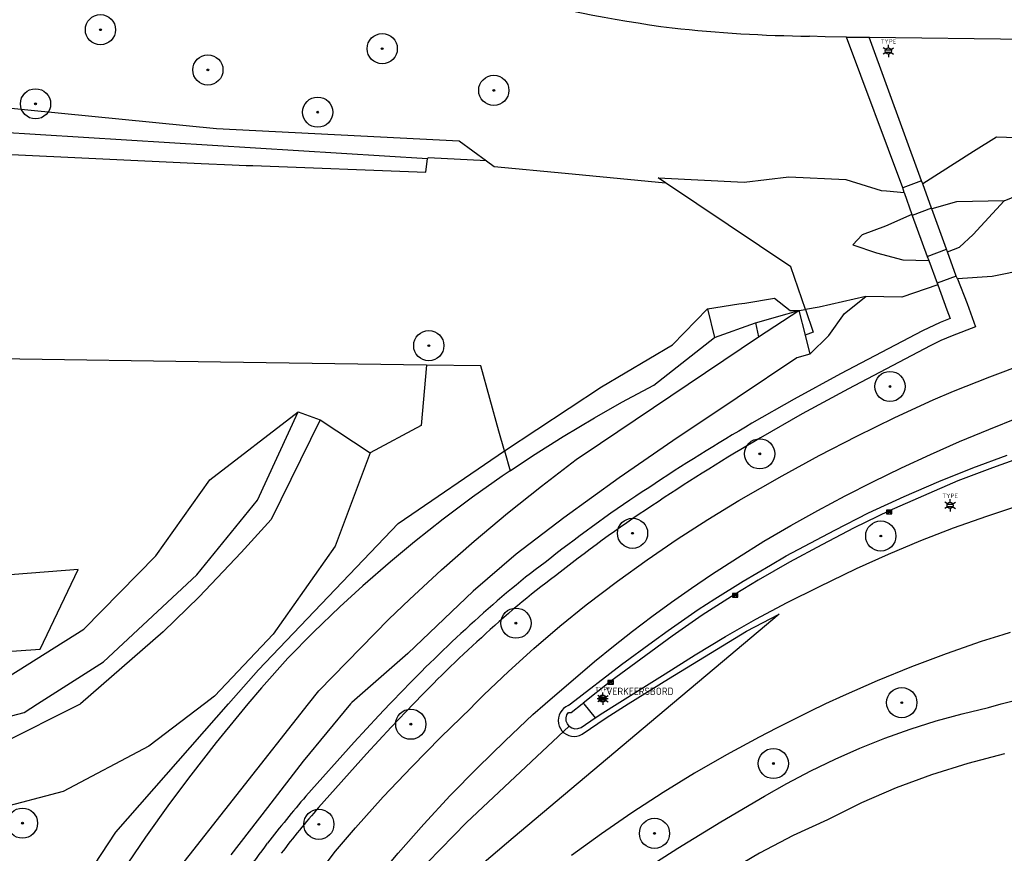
# Model space of a CAD drawing. Header units: metres. Extents: x 102000 to 105000, y 414600 to 420766.
# Tile 213 of 256: x 103238 to 103319, y 420588 to 420657. Entities that reach past the tile are written whole.
import ezdxf
from ezdxf.enums import TextEntityAlignment as Align

# ---------------------------------------------------------------- set-up
doc = ezdxf.new("R2010")
doc.units = ezdxf.units.M
doc.layers.get('0').update_dxf_attribs({"color": 8})
doc.styles.add('NLCS-ISO', font='NLCS-ISO.ttf')

msp = doc.modelspace()

# ---------------------------------------------------------------- hatches: boundary and pattern name
at = {"ltscale": 0.1}
h = msp.add_hatch(color=256, dxfattribs=at)
edge = h.paths.add_edge_path()
edge.add_arc((103244.657, 420655.804), 0.075, 0, 360)
h = msp.add_hatch(color=256, dxfattribs=at)
edge = h.paths.add_edge_path()
edge.add_arc((103267.979, 420654.237), 0.075, 0, 360)
h = msp.add_hatch(color=256, dxfattribs=at)
edge = h.paths.add_edge_path()
edge.add_arc((103253.549, 420652.479), 0.075, 0, 360)
h = msp.add_hatch(color=256, dxfattribs=at)
edge = h.paths.add_edge_path()
edge.add_arc((103277.213, 420650.786), 0.075, 0, 360)
h = msp.add_hatch(color=256, dxfattribs=at)
edge = h.paths.add_edge_path()
edge.add_arc((103239.286, 420649.674), 0.075, 0, 360)
h = msp.add_hatch(color=256, dxfattribs=at)
edge = h.paths.add_edge_path()
edge.add_arc((103262.637, 420648.982), 0.075, 0, 360)
h = msp.add_hatch(color=256, dxfattribs=at)
edge = h.paths.add_edge_path()
edge.add_arc((103271.833, 420629.656), 0.075, 0, 360)
h = msp.add_hatch(color=256, dxfattribs=at)
edge = h.paths.add_edge_path()
edge.add_arc((103310.004, 420626.278), 0.075, 0, 360)
h = msp.add_hatch(color=256, dxfattribs=at)
edge = h.paths.add_edge_path()
edge.add_arc((103299.224, 420620.703), 0.075, 0, 360)
h = msp.add_hatch(color=256, dxfattribs=at)
edge = h.paths.add_edge_path()
edge.add_arc((103288.697, 420614.129), 0.075, 0, 360)
h = msp.add_hatch(color=256, dxfattribs=at)
edge = h.paths.add_edge_path()
edge.add_arc((103309.242, 420613.9), 0.075, 0, 360)
h = msp.add_hatch(color=256, dxfattribs=at)
edge = h.paths.add_edge_path()
edge.add_arc((103279.046, 420606.686), 0.075, 0, 360)
h = msp.add_hatch(color=256, dxfattribs=at)
edge = h.paths.add_edge_path()
edge.add_arc((103310.978, 420600.108), 0.075, 0, 360)
h = msp.add_hatch(color=256, dxfattribs=at)
edge = h.paths.add_edge_path()
edge.add_arc((103310.978, 420600.108), 0.075, 0, 360)
h = msp.add_hatch(color=256, dxfattribs=at)
edge = h.paths.add_edge_path()
edge.add_arc((103270.342, 420598.323), 0.075, 0, 360)
h = msp.add_hatch(color=256, dxfattribs=at)
edge = h.paths.add_edge_path()
edge.add_arc((103300.354, 420595.07), 0.075, 0, 360)
h = msp.add_hatch(color=256, dxfattribs=at)
edge = h.paths.add_edge_path()
edge.add_arc((103238.202, 420590.134), 0.075, 0, 360)
h = msp.add_hatch(color=256, dxfattribs=at)
edge = h.paths.add_edge_path()
edge.add_arc((103262.735, 420590.039), 0.075, 0, 360)
h = msp.add_hatch(color=256, dxfattribs=at)
edge = h.paths.add_edge_path()
edge.add_arc((103290.513, 420589.287), 0.075, 0, 360)

# ---------------------------------------------------------------- linework, layer by layer
for p, q in [((103304.642, 420655.227), (103303.35, 420655.268)), ((103306.4, 420655.202), (103304.642, 420655.227)), ((103306.4, 420655.202), (103308.286, 420655.184)), ((103311.054, 420642.72), (103306.4, 420655.202)), ((103312.616, 420643.307), (103308.286, 420655.184)), ((103308.286, 420655.184), (103324.267, 420654.999)), ((103309.637, 420654.147), (103310.103, 420654.147)), ((103309.637, 420654.147), (103310.103, 420654.147)), ((103309.637, 420653.947), (103310.103, 420653.947)), ((103309.637, 420653.947), (103310.103, 420653.947)), ((103167.593, 420651.595), (103271.722, 420645.16)), ((103233.608, 420649.667), (103254.264, 420647.63)), ((103254.264, 420647.63), (103274.35, 420646.604)), ((103274.35, 420646.604), (103276.623, 420644.949)), ((103318.815, 420646.914), (103316.906, 420645.727)), ((103323.402, 420646.771), (103318.815, 420646.914)), ((103225.168, 420646.079), (103252.983, 420644.721)), ((103316.906, 420645.727), (103312.713, 420643.038)), ((103252.983, 420644.721), (103255.559, 420644.625)), ((103255.559, 420644.625), (103256.712, 420644.581)), ((103271.598, 420644.024), (103271.722, 420645.16)), ((103271.774, 420645.213), (103271.722, 420645.16)), ((103271.774, 420645.213), (103271.722, 420645.16)), ((103276.623, 420644.949), (103271.774, 420645.213)), ((103276.623, 420644.949), (103277.244, 420644.497)), ((103256.712, 420644.581), (103257.261, 420644.561)), ((103257.261, 420644.561), (103271.598, 420644.024)), ((103277.244, 420644.497), (103283.107, 420643.933)), ((103283.107, 420643.933), (103291.422, 420643.134)), ((103291.422, 420643.134), (103290.821, 420643.538)), ((103290.821, 420643.538), (103297.923, 420643.202)), ((103301.789, 420636.167), (103291.422, 420643.134)), ((103297.923, 420643.202), (103301.64, 420643.625)), ((103301.64, 420643.625), (103306.353, 420643.398)), ((103306.353, 420643.398), (103309.284, 420642.493)), ((103312.616, 420643.307), (103311.054, 420642.72)), ((103312.713, 420643.038), (103312.616, 420643.307)), ((103313.438, 420641.031), (103312.713, 420643.038)), ((103309.284, 420642.493), (103309.723, 420642.459)), ((103309.723, 420642.459), (103311.182, 420642.344)), ((103311.182, 420642.344), (103311.054, 420642.72)), ((103311.182, 420642.344), (103311.81, 420640.505)), ((103319.456, 420641.638), (103320.674, 420642.147)), ((103315.52, 420641.557), (103313.458, 420640.976)), ((103319.456, 420641.638), (103315.52, 420641.557)), ((103316.88, 420638.849), (103319.456, 420641.638)), ((103313.438, 420641.031), (103311.839, 420640.421)), ((103313.458, 420640.976), (103313.438, 420641.031)), ((103314.683, 420637.652), (103313.458, 420640.976)), ((103311.81, 420640.505), (103309.646, 420639.56)), ((103311.81, 420640.505), (103311.839, 420640.421)), ((103311.839, 420640.421), (103313.094, 420637.049)), ((103309.646, 420639.56), (103307.696, 420638.82)), ((103307.696, 420638.82), (103306.921, 420638.012)), ((103315.767, 420637.808), (103316.88, 420638.849)), ((103306.921, 420638.012), (103308.877, 420637.332)), ((103308.877, 420637.332), (103311.066, 420636.754)), ((103313.094, 420637.049), (103314.683, 420637.652)), ((103314.77, 420637.412), (103314.683, 420637.652)), ((103314.77, 420637.412), (103315.767, 420637.808)), ((103315.494, 420635.421), (103314.77, 420637.412)), ((103311.066, 420636.754), (103313.218, 420636.71)), ((103313.094, 420637.049), (103313.218, 420636.71)), ((103313.218, 420636.71), (103313.911, 420634.817)), ((103325.28, 420636.771), (103318.463, 420635.377)), ((103303.004, 420632.646), (103301.789, 420636.167)), ((103315.494, 420635.421), (103313.911, 420634.817)), ((103313.911, 420634.817), (103313.954, 420634.699)), ((103315.589, 420635.178), (103315.494, 420635.421)), ((103318.463, 420635.377), (103315.589, 420635.178)), ((103315.589, 420635.178), (103316.381, 420633.139)), ((103313.954, 420634.699), (103310.973, 420633.661)), ((103313.954, 420634.699), (103314.718, 420632.628)), ((103297.507, 420633.109), (103297.977, 420633.184)), ((103297.977, 420633.184), (103300.447, 420633.579)), ((103300.447, 420633.579), (103301.733, 420632.558)), ((103307.993, 420633.733), (103304.14, 420632.83)), ((103306.244, 420632.327), (103307.993, 420633.733)), ((103310.973, 420633.661), (103307.993, 420633.733)), ((103292.005, 420629.722), (103294.904, 420632.692)), ((103294.904, 420632.692), (103297.507, 420633.109)), ((103294.904, 420632.692), (103295.482, 420630.334)), ((103299.12, 420630.392), (103302.472, 420632.56)), ((103301.502, 420632.29), (103302.472, 420632.56)), ((103301.733, 420632.558), (103302.472, 420632.56)), ((103302.472, 420632.56), (103303.004, 420632.646)), ((103302.472, 420632.56), (103302.974, 420630.538)), ((103304.14, 420632.83), (103303.004, 420632.646)), ((103303.004, 420632.646), (103303.653, 420630.763)), ((103314.718, 420632.628), (103314.98, 420631.91)), ((103316.381, 420633.139), (103317.086, 420631.218)), ((103295.482, 420630.334), (103298.866, 420631.556)), ((103298.866, 420631.556), (103301.502, 420632.29)), ((103298.866, 420631.556), (103299.12, 420630.392)), ((103304.948, 420630.487), (103306.244, 420632.327)), ((103314.166, 420631.578), (103312.69, 420630.88)), ((103314.98, 420631.91), (103314.166, 420631.578)), ((103303.653, 420630.763), (103302.974, 420630.538)), ((103312.69, 420630.88), (103305.905, 420627.328)), ((103317.086, 420631.218), (103315.152, 420630.478)), ((103286.039, 420621.587), (103299.12, 420630.392)), ((103290.461, 420626.393), (103295.482, 420630.334)), ((103302.974, 420630.538), (103303.369, 420628.949)), ((103303.369, 420628.949), (103304.948, 420630.487)), ((103314.224, 420630.083), (103313.328, 420629.634)), ((103315.152, 420630.478), (103314.224, 420630.083)), ((103286.133, 420626.237), (103292.005, 420629.722)), ((103313.328, 420629.634), (103306.565, 420626.093)), ((103254.59, 420628.294), (103221.445, 420628.767)), ((103271.657, 420628.05), (103254.59, 420628.294)), ((103302.293, 420628.646), (103297.351, 420625.351)), ((103303.369, 420628.949), (103302.293, 420628.646)), ((103271.657, 420628.05), (103271.205, 420623.056)), ((103276.134, 420627.986), (103271.657, 420628.05)), ((103277.638, 420622.589), (103276.134, 420627.986)), ((103318.258, 420627.076), (103321.286, 420628.195)), ((103305.905, 420627.328), (103302.061, 420625.23)), ((103315.258, 420625.883), (103318.258, 420627.076)), ((103278.091, 420620.959), (103286.133, 420626.237)), ((103287.798, 420624.97), (103290.461, 420626.393)), ((103306.565, 420626.093), (103302.745, 420624.009)), ((103313.582, 420625.178), (103315.258, 420625.883)), ((103297.351, 420625.351), (103292.042, 420621.776)), ((103302.061, 420625.23), (103298.581, 420623.229)), ((103310.405, 420623.711), (103313.582, 420625.178)), ((103285.547, 420623.696), (103287.798, 420624.97)), ((103253.714, 420618.556), (103261.018, 420624.171)), ((103257.65, 420616.855), (103261.018, 420624.171)), ((103262.838, 420623.522), (103258.794, 420615.277)), ((103261.018, 420624.171), (103262.838, 420623.522)), ((103262.838, 420623.522), (103266.981, 420620.785)), ((103282.956, 420622.147), (103285.547, 420623.696)), ((103302.745, 420624.009), (103299.281, 420622.017)), ((103307.262, 420622.173), (103310.405, 420623.711)), ((103318.189, 420622.73), (103320.64, 420623.706)), ((103271.205, 420623.056), (103266.981, 420620.785)), ((103278.091, 420620.959), (103277.638, 420622.589)), ((103315.757, 420621.711), (103318.189, 420622.73)), ((103280.406, 420620.531), (103282.956, 420622.147)), ((103292.042, 420621.776), (103287.597, 420618.714)), ((103304.155, 420620.563), (103307.262, 420622.173)), ((103269.291, 420614.945), (103278.091, 420620.959)), ((103278.091, 420620.959), (103278.556, 420619.29)), ((103284.026, 420620.224), (103286.039, 420621.587)), ((103313.344, 420620.648), (103315.757, 420621.711)), ((103266.981, 420620.785), (103264.088, 420613.054)), ((103278.556, 420619.29), (103280.406, 420620.531)), ((103281.168, 420618.034), (103284.026, 420620.224)), ((103301.086, 420618.882), (103304.155, 420620.563)), ((103310.95, 420619.541), (103313.344, 420620.648)), ((103316.854, 420619.552), (103319.716, 420620.601)), ((103321.33, 420620.564), (103318.492, 420619.547)), ((103308.576, 420618.392), (103310.95, 420619.541)), ((103314.041, 420618.417), (103316.854, 420619.552)), ((103318.492, 420619.547), (103315.632, 420618.475)), ((103249.243, 420612.26), (103253.714, 420618.556)), ((103277.9, 420618.85), (103275.437, 420617.104)), ((103278.556, 420619.29), (103277.9, 420618.85)), ((103287.597, 420618.714), (103282.999, 420615.402)), ((103297.496, 420616.833), (103301.086, 420618.882)), ((103278.359, 420615.781), (103281.168, 420618.034)), ((103306.286, 420617.234), (103308.576, 420618.392)), ((103315.632, 420618.475), (103309.928, 420615.994)), ((103311.176, 420617.171), (103314.041, 420618.417)), ((103275.437, 420617.104), (103273.021, 420615.294)), ((103304.021, 420616.026), (103306.286, 420617.234)), ((103308.225, 420615.807), (103311.176, 420617.171)), ((103252.631, 420610.694), (103257.65, 420616.855)), ((103294.923, 420615.269), (103297.496, 420616.833)), ((103314.749, 420616.537), (103315.215, 420616.537)), ((103314.749, 420616.337), (103315.215, 420616.337)), ((103318.008, 420615.541), (103320.428, 420616.33)), ((103258.794, 420615.277), (103256.307, 420612.55)), ((103273.021, 420615.294), (103270.653, 420613.423)), ((103275.601, 420613.466), (103278.359, 420615.781)), ((103282.999, 420615.402), (103279.076, 420612.412)), ((103292.392, 420613.637), (103294.923, 420615.269)), ((103301.784, 420614.769), (103304.021, 420616.026)), ((103305.428, 420614.386), (103308.225, 420615.807)), ((103309.928, 420615.994), (103307.027, 420614.578)), ((103309.703, 420615.744), (103310.153, 420616.044)), ((103310.153, 420615.744), (103309.703, 420616.044)), ((103310.153, 420616.044), (103309.703, 420616.044)), ((103309.703, 420616.044), (103309.703, 420615.744)), ((103309.703, 420615.744), (103310.153, 420615.744)), ((103310.153, 420615.744), (103310.153, 420616.044)), ((103315.269, 420614.57), (103318.008, 420615.541)), ((103257.74, 420602.813), (103269.291, 420614.945)), ((103299.575, 420613.462), (103301.784, 420614.769)), ((103307.027, 420614.578), (103304.363, 420613.166)), ((103312.557, 420613.523), (103315.269, 420614.57)), ((103289.906, 420611.938), (103292.392, 420613.637)), ((103301.42, 420612.249), (103305.428, 420614.386)), ((103264.088, 420613.054), (103258.959, 420605.774)), ((103270.653, 420613.423), (103268.662, 420611.77)), ((103272.895, 420611.091), (103275.601, 420613.466)), ((103297.395, 420612.108), (103299.575, 420613.462)), ((103304.363, 420613.166), (103301.701, 420611.742)), ((103309.876, 420612.402), (103312.557, 420613.523)), ((103243.269, 420606.194), (103249.243, 420612.26)), ((103256.307, 420612.55), (103252.828, 420608.856)), ((103279.076, 420612.412), (103275.494, 420609.325)), ((103295.245, 420610.705), (103297.395, 420612.108)), ((103300.108, 420611.496), (103301.42, 420612.249)), ((103307.226, 420611.208), (103309.876, 420612.402)), ((103268.662, 420611.77), (103266.387, 420609.786)), ((103287.465, 420610.174), (103289.906, 420611.938)), ((103297.839, 420610.16), (103300.108, 420611.496)), ((103301.701, 420611.742), (103299.098, 420610.249)), ((103304.102, 420609.698), (103307.226, 420611.208)), ((103242.808, 420611.118), (103198.326, 420607.75)), ((103239.665, 420604.53), (103242.808, 420611.118)), ((103244.901, 420603.48), (103252.631, 420610.694)), ((103270.243, 420608.656), (103272.895, 420611.091)), ((103293.575, 420609.581), (103295.245, 420610.705)), ((103266.387, 420609.786), (103264.479, 420608.039)), ((103284.864, 420608.2), (103287.465, 420610.174)), ((103291.925, 420608.426), (103293.575, 420609.581)), ((103295.507, 420608.701), (103297.839, 420610.16)), ((103299.098, 420610.249), (103297.182, 420609.08)), ((103301.49, 420608.399), (103304.102, 420609.698)), ((103252.828, 420608.856), (103249.851, 420605.958)), ((103275.494, 420609.325), (103270.11, 420604.173)), ((103297.182, 420609.08), (103294.449, 420607.343)), ((103296.957, 420608.83), (103297.407, 420609.13)), ((103297.407, 420608.83), (103296.957, 420609.13)), ((103297.407, 420609.13), (103296.957, 420609.13)), ((103296.957, 420609.13), (103296.957, 420608.83)), ((103296.957, 420608.83), (103297.407, 420608.83)), ((103297.407, 420608.83), (103297.407, 420609.13)), ((103264.479, 420608.039), (103262.302, 420605.948)), ((103268.513, 420607.008), (103270.243, 420608.656)), ((103282.667, 420606.427), (103284.864, 420608.2)), ((103290.297, 420607.241), (103291.925, 420608.426)), ((103294.127, 420607.825), (103295.507, 420608.701)), ((103298.914, 420607.028), (103301.49, 420608.399)), ((103288.691, 420606.026), (103290.297, 420607.241)), ((103291.65, 420606.084), (103294.127, 420607.825)), ((103294.449, 420607.343), (103291.986, 420605.612)), ((103300.844, 420607.436), (103296.141, 420603.484)), ((103298.127, 420606.028), (103300.844, 420607.436)), ((103262.72, 420601.077), (103268.513, 420607.008)), ((103280.521, 420604.593), (103282.667, 420606.427)), ((103296.377, 420605.588), (103298.914, 420607.028)), ((103235.975, 420601.611), (103243.269, 420606.194)), ((103249.851, 420605.958), (103243.003, 420600)), ((103258.959, 420605.774), (103254.111, 420600.632)), ((103262.302, 420605.948), (103260.18, 420603.802)), ((103287.107, 420604.783), (103288.691, 420606.026)), ((103291.986, 420605.612), (103289.374, 420603.721)), ((103290.339, 420605.135), (103291.65, 420606.084)), ((103291.684, 420602.083), (103298.127, 420606.028)), ((103293.881, 420604.078), (103296.377, 420605.588)), ((103319.348, 420605.724), (103317.559, 420605.157)), ((103319.961, 420605.91), (103319.348, 420605.724)), ((103285.546, 420603.51), (103287.107, 420604.783)), ((103287.783, 420603.265), (103290.339, 420605.135)), ((103317.559, 420605.157), (103314.661, 420604.151)), ((103213.084, 420602.68), (103239.665, 420604.53)), ((103270.11, 420604.173), (103265.46, 420600.131)), ((103278.428, 420602.699), (103280.521, 420604.593)), ((103291.401, 420602.485), (103293.881, 420604.078)), ((103314.661, 420604.151), (103311.79, 420603.07)), ((103239.445, 420600), (103244.901, 420603.48)), ((103260.18, 420603.802), (103258, 420601.335)), ((103281.464, 420600), (103285.546, 420603.51)), ((103283.553, 420600), (103287.783, 420603.265)), ((103289.374, 420603.721), (103286.887, 420601.882)), ((103296.141, 420603.484), (103291.996, 420600)), ((103311.79, 420603.07), (103308.948, 420601.915)), ((103255.265, 420600), (103257.74, 420602.813)), ((103276.389, 420600.747), (103278.428, 420602.699)), ((103287.416, 420600), (103291.401, 420602.485)), ((103286.887, 420601.882), (103284.619, 420600.076)), ((103286.662, 420601.632), (103287.112, 420601.932)), ((103287.112, 420601.632), (103286.662, 420601.932)), ((103287.112, 420601.932), (103286.662, 420601.932)), ((103286.662, 420601.932), (103286.662, 420601.632)), ((103286.662, 420601.632), (103287.112, 420601.632)), ((103287.112, 420601.632), (103287.112, 420601.932)), ((103288.343, 420600), (103291.684, 420602.083)), ((103308.948, 420601.915), (103306.138, 420600.685)), ((103254.111, 420600.632), (103253.28, 420600)), ((103258, 420601.335), (103256.869, 420600)), ((103261.872, 420600), (103262.72, 420601.077)), ((103269.801, 420601.235), (103268.614, 420600)), ((103275.643, 420600), (103276.389, 420600.747)), ((103306.138, 420600.685), (103304.676, 420600)), ((103242.972, 420599.973), (103236.258, 420596.63)), ((103238.334, 420599.291), (103239.445, 420600)), ((103243.003, 420600), (103242.972, 420599.973)), ((103245.931, 420589.391), (103255.265, 420600)), ((103253.28, 420600), (103248.674, 420596.499)), ((103250.004, 420584.929), (103261.872, 420600)), ((103256.869, 420600), (103256.101, 420599.093)), ((103265.352, 420600), (103261.428, 420595.256)), ((103265.46, 420600.131), (103265.352, 420600)), ((103268.614, 420600), (103267.704, 420599.053)), ((103270.556, 420600), (103268.723, 420598.093)), ((103270.81, 420600.264), (103270.556, 420600)), ((103275.3, 420599.657), (103275.643, 420600)), ((103291.996, 420600), (103278.816, 420588.923)), ((103280.45, 420599.128), (103281.464, 420600)), ((103283.382, 420599.868), (103283.176, 420599.767)), ((103283.382, 420599.868), (103283.553, 420600)), ((103283.621, 420599.281), (103284.524, 420600)), ((103284.524, 420600), (103284.619, 420600.076)), ((103284.619, 420600.076), (103284.679, 420600)), ((103284.679, 420600), (103285.603, 420598.839)), ((103285.767, 420600.447), (103286.667, 420600.447)), ((103286.017, 420600.535), (103286.483, 420600.535)), ((103286.017, 420600.535), (103286.483, 420600.535)), ((103286.017, 420600.335), (103286.483, 420600.335)), ((103286.017, 420600.335), (103286.483, 420600.335)), ((103286.25, 420599.273), (103287.416, 420600)), ((103286.503, 420598.853), (103288.343, 420600)), ((103304.676, 420600), (103303.36, 420599.383)), ((103318.164, 420599.719), (103319.218, 420600)), ((103319.218, 420600), (103320.204, 420600.263)), ((103232.653, 420597.826), (103238.334, 420599.291)), ((103256.101, 420599.093), (103254.246, 420596.815)), ((103267.704, 420599.053), (103265.65, 420596.825)), ((103272.832, 420597.261), (103275.3, 420599.657)), ((103278.163, 420596.949), (103280.45, 420599.128)), ((103282.611, 420599.069), (103282.555, 420598.847)), ((103282.704, 420599.278), (103282.611, 420599.069)), ((103282.832, 420599.468), (103282.704, 420599.278)), ((103282.991, 420599.632), (103282.832, 420599.468)), ((103283.176, 420599.767), (103282.991, 420599.632)), ((103283.195, 420598.842), (103283.259, 420599.09)), ((103283.259, 420599.09), (103283.395, 420599.305)), ((103283.395, 420599.305), (103283.621, 420599.281)), ((103285.603, 420598.839), (103286.25, 420599.273)), ((103303.36, 420599.383), (103300.617, 420598.009)), ((103313.814, 420598.593), (103315.968, 420599.192)), ((103315.968, 420599.192), (103318.164, 420599.719)), ((103274.959, 420590.178), (103283.465, 420598.15)), ((103282.555, 420598.847), (103282.539, 420598.618)), ((103282.539, 420598.618), (103282.562, 420598.39)), ((103282.562, 420598.39), (103282.624, 420598.17)), ((103282.624, 420598.17), (103282.723, 420597.964)), ((103283.211, 420598.586), (103283.195, 420598.842)), ((103283.304, 420598.348), (103283.211, 420598.586)), ((103283.465, 420598.15), (103283.304, 420598.348)), ((103283.465, 420598.15), (103283.68, 420598.011)), ((103284.442, 420598.06), (103285.603, 420598.839)), ((103284.523, 420597.495), (103286.503, 420598.853)), ((103311.684, 420597.917), (103313.814, 420598.593)), ((103268.723, 420598.093), (103266.686, 420595.884)), ((103282.723, 420597.964), (103282.856, 420597.778)), ((103282.856, 420597.778), (103283.02, 420597.617)), ((103283.02, 420597.617), (103283.209, 420597.488)), ((103283.209, 420597.488), (103283.417, 420597.393)), ((103283.417, 420597.393), (103283.638, 420597.335)), ((103283.638, 420597.335), (103283.867, 420597.316)), ((103283.68, 420598.011), (103283.927, 420597.945)), ((103283.867, 420597.316), (103284.095, 420597.337)), ((103283.927, 420597.945), (103284.182, 420597.957)), ((103284.095, 420597.337), (103284.316, 420597.398)), ((103284.182, 420597.957), (103284.442, 420598.06)), ((103284.316, 420597.398), (103284.523, 420597.495)), ((103300.617, 420598.009), (103299.176, 420597.251)), ((103309.579, 420597.165), (103311.684, 420597.917)), ((103254.246, 420596.815), (103252.139, 420594.111)), ((103265.65, 420596.825), (103261.657, 420592.364)), ((103270.42, 420594.808), (103272.832, 420597.261)), ((103275.86, 420594.708), (103278.163, 420596.949)), ((103299.176, 420597.251), (103296.484, 420595.79)), ((103307.502, 420596.338), (103309.579, 420597.165)), ((103248.674, 420596.499), (103241.576, 420592.751)), ((103266.686, 420595.884), (103262.71, 420591.442)), ((103296.484, 420595.79), (103293.831, 420594.259)), ((103305.456, 420595.438), (103307.502, 420596.338)), ((103319.47, 420595.867), (103316.438, 420595.082)), ((103261.428, 420595.256), (103258.485, 420591.431)), ((103303.443, 420594.465), (103305.456, 420595.438)), ((103316.438, 420595.082), (103313.451, 420594.141)), ((103252.139, 420594.111), (103250.383, 420591.756)), ((103268.065, 420592.3), (103270.42, 420594.808)), ((103273.613, 420592.41), (103275.86, 420594.708)), ((103293.831, 420594.259), (103291.219, 420592.659)), ((103301.467, 420593.421), (103303.443, 420594.465)), ((103313.451, 420594.141), (103310.516, 420593.047)), ((103299.614, 420592.357), (103301.467, 420593.421)), ((103241.576, 420592.751), (103234.472, 420590.902)), ((103291.219, 420592.659), (103288.649, 420590.992)), ((103310.516, 420593.047), (103307.642, 420591.803)), ((103250.383, 420591.756), (103248.393, 420588.966)), ((103265.77, 420589.737), (103268.065, 420592.3)), ((103271.424, 420590.058), (103273.613, 420592.41)), ((103296.006, 420590.239), (103299.614, 420592.357)), ((103307.642, 420591.803), (103304.836, 420590.411)), ((103258.485, 420591.431), (103255.439, 420587.512)), ((103288.649, 420590.992), (103286.124, 420589.258)), ((103267.239, 420582.312), (103274.959, 420590.178)), ((103269.294, 420587.651), (103271.424, 420590.058)), ((103292.439, 420588.053), (103296.006, 420590.239)), ((103304.836, 420590.411), (103301.98, 420589.106)), ((103241.926, 420583.315), (103245.931, 420589.391)), ((103264.125, 420587.825), (103265.77, 420589.737)), ((103286.124, 420589.258), (103283.645, 420587.459)), ((103248.393, 420588.966), (103246.467, 420586.13)), ((103278.816, 420588.923), (103274.236, 420585.037)), ((103301.98, 420589.106), (103299.197, 420587.652)), ((103261.896, 420584.896), (103264.125, 420587.825)), ((103267.225, 420585.193), (103269.294, 420587.651)), ((103288.914, 420585.799), (103292.439, 420588.053)), ((103299.197, 420587.652), (103296.493, 420586.054))]:
    msp.add_line(p, q)
for p, q in [((103309.87, 420654.3), (103309.87, 420654.553)), ((103309.87, 420654.3), (103309.87, 420654.553)), ((103309.651, 420654.174), (103309.432, 420654.3)), ((103309.651, 420654.174), (103309.432, 420654.3)), ((103309.651, 420653.92), (103309.432, 420653.794)), ((103309.651, 420653.92), (103309.432, 420653.794)), ((103309.87, 420653.794), (103309.87, 420653.541)), ((103309.87, 420653.794), (103309.87, 420653.541)), ((103310.089, 420654.174), (103310.308, 420654.3)), ((103310.089, 420654.174), (103310.308, 420654.3)), ((103310.089, 420653.92), (103310.308, 420653.794)), ((103310.089, 420653.92), (103310.308, 420653.794)), ((103314.982, 420616.69), (103314.982, 420616.943)), ((103314.763, 420616.564), (103314.544, 420616.69)), ((103314.763, 420616.31), (103314.544, 420616.184)), ((103314.982, 420616.184), (103314.982, 420615.931)), ((103315.201, 420616.564), (103315.42, 420616.69)), ((103315.201, 420616.31), (103315.42, 420616.184)), ((103286.031, 420600.562), (103285.812, 420600.688)), ((103286.031, 420600.562), (103285.812, 420600.688)), ((103286.25, 420600.688), (103286.25, 420600.941)), ((103286.25, 420600.688), (103286.25, 420600.941)), ((103286.469, 420600.562), (103286.688, 420600.688)), ((103286.469, 420600.562), (103286.688, 420600.688)), ((103286.031, 420600.308), (103285.812, 420600.182)), ((103286.031, 420600.308), (103285.812, 420600.182)), ((103286.25, 420600.182), (103286.25, 420599.929)), ((103286.25, 420600.182), (103286.25, 420599.929)), ((103286.469, 420600.308), (103286.688, 420600.182)), ((103286.469, 420600.308), (103286.688, 420600.182))]:
    msp.add_line(p, q, dxfattribs=at)
for centre, radius in [((103244.657, 420655.804), 1.25), ((103244.657, 420655.804), 0.0225), ((103267.979, 420654.237), 1.25), ((103253.549, 420652.479), 1.25), ((103267.979, 420654.237), 0.0225), ((103253.549, 420652.479), 0.0225), ((103277.213, 420650.786), 1.25), ((103239.286, 420649.674), 1.25), ((103277.213, 420650.786), 0.0225), ((103239.286, 420649.674), 0.0225), ((103262.637, 420648.982), 1.25), ((103262.637, 420648.982), 0.0225), ((103271.833, 420629.656), 1.25), ((103271.833, 420629.656), 0.0225), ((103310.004, 420626.278), 1.25), ((103310.004, 420626.278), 0.0225), ((103299.224, 420620.703), 1.25), ((103299.224, 420620.703), 0.0225), ((103288.697, 420614.129), 1.25), ((103309.242, 420613.9), 1.25), ((103288.697, 420614.129), 0.0225), ((103309.242, 420613.9), 0.0225), ((103279.046, 420606.686), 1.25), ((103279.046, 420606.686), 0.0225), ((103286.217, 420600.447), 0.3), ((103310.978, 420600.108), 1.25), ((103310.978, 420600.108), 1.25), ((103286.217, 420600.447), 0.112), ((103310.978, 420600.108), 0.0225), ((103310.978, 420600.108), 0.0225), ((103270.342, 420598.323), 1.25), ((103270.342, 420598.323), 0.0225), ((103300.354, 420595.07), 1.25), ((103300.354, 420595.07), 0.0225), ((103238.202, 420590.134), 1.25), ((103262.735, 420590.039), 1.25), ((103238.202, 420590.134), 0.0225), ((103262.735, 420590.039), 0.0225), ((103290.513, 420589.287), 1.25), ((103290.513, 420589.287), 0.0225)]:
    msp.add_circle(centre, radius)
for centre, radius in [((103244.657, 420655.804), 0.075), ((103267.979, 420654.237), 0.075), ((103309.87, 420654.047), 0.253), ((103309.87, 420654.047), 0.253), ((103253.549, 420652.479), 0.075), ((103277.213, 420650.786), 0.075), ((103239.286, 420649.674), 0.075), ((103262.637, 420648.982), 0.075), ((103271.833, 420629.656), 0.075), ((103310.004, 420626.278), 0.075), ((103299.224, 420620.703), 0.075), ((103314.982, 420616.437), 0.253), ((103288.697, 420614.129), 0.075), ((103309.242, 420613.9), 0.075), ((103279.046, 420606.686), 0.075), ((103286.25, 420600.435), 0.253), ((103286.25, 420600.435), 0.253), ((103310.978, 420600.108), 0.075), ((103310.978, 420600.108), 0.075), ((103270.342, 420598.323), 0.075), ((103300.354, 420595.07), 0.075), ((103238.202, 420590.134), 0.075), ((103262.735, 420590.039), 0.075), ((103290.513, 420589.287), 0.075)]:
    msp.add_circle(centre, radius, dxfattribs=at)
for centre, radius, start, end in [((103308.512, 420779.052), 124.202, 255.32026, 262.35057), ((103304.969, 420776.345), 121.088, 263.84141, 269.2337), ((103378.699, 420485.196), 159.599, 120.13186, 123.74867), ((103379.038, 420484.664), 158.831, 120.14265, 123.74651), ((103351.955, 420523.095), 113.236, 123.15086, 128.24606), ((103352.136, 420522.834), 112.153, 123.15102, 128.24632), ((103326.941, 420551.222), 75.694, 126.55542, 132.69561), ((103326.95, 420551.221), 74.3, 126.54444, 132.70666), ((103352.47, 420521.557), 114.817, 132.02016, 136.05546), ((103351.719, 420522.338), 112.333, 131.99806, 136.0757), ((103336.18, 420528.431), 98.189, 139.37401, 142.29967), ((103337.236, 420527.589), 98.139, 139.41028, 142.27393), ((103137.785, 420675.54), 148.828, 322.99177, 324.19767)]:
    msp.add_arc(centre, radius, start, end)

# ---------------------------------------------------------------- texts
at = {"style": 'NLCS-ISO'}
for p in [(103309.87, 420654.553), (103309.87, 420654.553), (103314.982, 420616.943), (103286.25, 420600.941), (103286.25, 420600.941)]:
    msp.add_attdef('TYPE', text='', height=0.36, dxfattribs=at).set_placement(p, align=Align.BOTTOM_CENTER)
msp.add_attdef('VERKEERSBORD', (103286.518, 420600.75), 'B09', height=0.6, dxfattribs=at)

doc.saveas('drawing.dxf')
